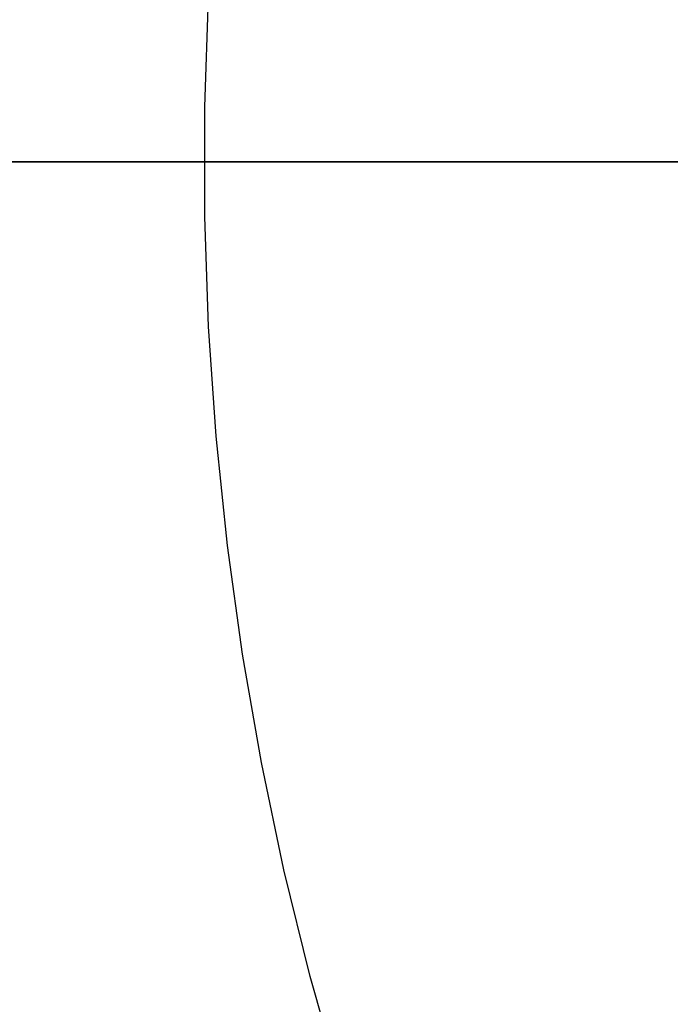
# Model space of a CAD drawing. Header units: millimetres. Extents: x -267 to 897, y -4167 to -3150.
# Tile 57 of 177: x 279.57 to 286.16, y -3525.43 to -3515.46. Entities that reach past the tile are written whole.
import ezdxf

# ---------------------------------------------------------------- set-up
doc = ezdxf.new("R2010")
doc.units = ezdxf.units.MM
doc.layers.add('1', color=7, linetype='Continuous')
doc.layers.add('BLANCO METALICO', color=7, linetype='Continuous', true_color=0xededed)

msp = doc.modelspace()

# ---------------------------------------------------------------- linework, layer by layer
at = {"layer": '1', "color": 7, "true_color": 0xffffff}
for p, q in [((281.4407, -3516.3462, 0.1695), (281.4791, -3515.2343, 0.1695)), ((281.4407, -3517.4588, 0.1695), (281.4407, -3516.3462, 0.1695)), ((313.6641, -3516.9025, 31.0021), (242.4705, -3516.9025, 31.0021)), ((271.8164, -3516.9025, 0.6711), (281.4852, -3516.9025, 0.1678)), ((281.4852, -3516.9025, 0.1678), (291.1656, -3516.9025, 0)), ((281.4791, -3518.5707, 0.1695), (281.4407, -3517.4588, 0.1695)), ((281.5559, -3519.6806, 0.1695), (281.4791, -3518.5707, 0.1695)), ((281.6709, -3520.7872, 0.1695), (281.5559, -3519.6806, 0.1695)), ((281.8241, -3521.8892, 0.1695), (281.6709, -3520.7872, 0.1695)), ((282.0151, -3522.9852, 0.1695), (281.8241, -3521.8892, 0.1695)), ((282.244, -3524.074, 0.1695), (282.0151, -3522.9852, 0.1695)), ((282.5102, -3525.1542, 0.1695), (282.244, -3524.074, 0.1695)), ((282.8136, -3526.2246, 0.1695), (282.5102, -3525.1542, 0.1695))]:
    msp.add_line(p, q, dxfattribs=at)
at = {"layer": '1', "color": 250, "true_color": 0x111111}
for p, q in [((313.6641, -3516.9025, 31.0021), (239.6644, -3516.9025, 31.0021)), ((286.5153, -3516.9025, 65.7922), (245.6719, -3516.9025, 65.7922)), ((313.6641, -3516.9025, 48.5021), (246.7011, -3516.9025, 48.5021)), ((286.189, -3516.9025, 118.6312), (270.6401, -3516.9025, 118.6312))]:
    msp.add_line(p, q, dxfattribs=at)
at = {"layer": 'BLANCO METALICO'}
for p, q in [((288.1638, -3516.9025, 239.1163), (215.4638, -3516.9025, 239.1163)), ((215.4638, -3516.9025, 239.9163), (288.6638, -3516.9025, 239.9163))]:
    msp.add_line(p, q, dxfattribs=at)

doc.saveas('drawing.dxf')
